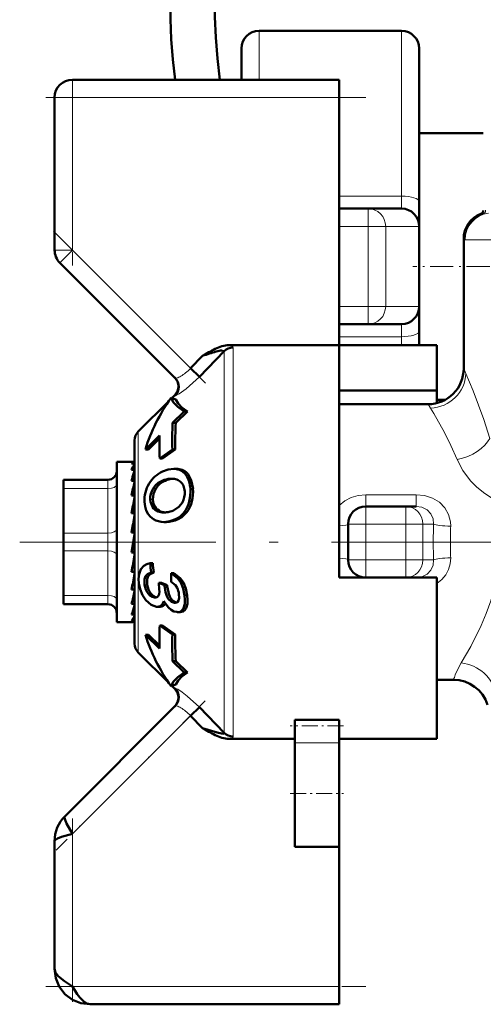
# Model space of a CAD drawing. Extents: x -1351 to 1763, y -1300 to 612.
# Tile 46 of 79: x 239 to 265, y -112 to -57. Entities that reach past the tile are written whole.
import ezdxf

# ---------------------------------------------------------------- set-up
doc = ezdxf.new("R2010")
doc.units = 0
doc.linetypes.add('DASHDOT', pattern=[18.5, 12, -3, 0.5, -3])

msp = doc.modelspace()

# ---------------------------------------------------------------- linework, layer by layer
at = {"color": 7, "lineweight": 18}
for p, q in [((252.602, -60.273), (252.602, -57.523)), ((260.602, -57.523), (260.602, -66.821)), ((242.102, -61.273), (242.102, -60.273)), ((241.102, -61.273), (242.102, -61.273)), ((242.102, -61.273), (257.102, -61.273)), ((242.102, -61.273), (242.102, -69.859)), ((257.101, -66.821), (260.602, -66.821)), ((260.602, -66.821), (260.602, -67.523)), ((258.726, -67.523), (258.726, -68.523)), ((265.205, -67.809), (265.076, -67.815)), ((265.226, -67.807), (265.205, -67.809)), ((258.726, -68.523), (257.101, -68.523)), ((258.726, -68.523), (259.717, -68.523)), ((258.726, -68.523), (258.726, -70.773)), ((259.717, -68.523), (261.593, -68.523)), ((259.717, -68.523), (259.717, -73.023)), ((261.593, -68.523), (261.602, -68.523)), ((261.593, -68.523), (261.593, -73.023)), ((264.117, -69.247), (264.102, -69.22)), ((264.182, -69.273), (268.1, -69.273)), ((241.102, -69.859), (242.102, -69.859)), ((241.395, -70.566), (242.102, -69.859)), ((248.745, -76.502), (242.102, -69.859)), ((258.726, -70.773), (258.726, -73.023)), ((258.726, -73.023), (257.101, -73.023)), ((258.726, -73.023), (259.717, -73.023)), ((258.726, -74.023), (258.726, -73.023)), ((259.717, -73.023), (261.593, -73.023)), ((261.593, -73.023), (261.602, -73.023)), ((260.602, -74.023), (260.602, -74.725)), ((260.602, -74.725), (257.101, -74.725)), ((260.602, -74.725), (260.602, -75.202)), ((250.643, -86.273), (250.643, -75.535)), ((251.138, -75.336), (251.138, -86.273)), ((264.102, -76.523), (264.223, -76.797)), ((262.237, -78.741), (262.102, -78.523)), ((245.807, -86.273), (245.807, -80.064)), ((248.107, -82.17), (247.953, -82.17)), ((244.102, -82.773), (244.102, -82.779)), ((244.102, -82.779), (244.102, -82.907)), ((244.102, -82.907), (244.102, -83.273)), ((247.311, -82.824), (247.158, -82.824)), ((248.658, -82.531), (248.507, -82.531)), ((244.102, -83.273), (241.602, -83.273)), ((244.102, -85.773), (244.102, -83.273)), ((246.793, -83.27), (246.642, -83.27)), ((248.884, -83.28), (248.736, -83.28)), ((258.602, -83.616), (258.602, -84.273)), ((258.602, -83.616), (261.428, -83.616)), ((261.428, -83.616), (261.428, -84.273)), ((246.626, -83.89), (246.477, -83.89)), ((248.82, -83.991), (248.673, -83.991)), ((246.753, -84.303), (246.606, -84.303)), ((247.064, -84.552), (246.918, -84.552)), ((248.535, -84.598), (248.39, -84.598)), ((258.602, -84.273), (258.602, -85.273)), ((260.847, -85.273), (260.847, -84.273)), ((248.053, -84.987), (247.907, -84.987)), ((257.602, -85.273), (258.602, -85.273)), ((258.602, -85.273), (258.602, -87.273)), ((260.847, -85.273), (258.602, -85.273)), ((260.847, -87.273), (260.847, -85.273)), ((260.847, -85.273), (261.809, -85.273)), ((262.411, -85.273), (261.809, -85.273)), ((261.809, -85.273), (261.809, -87.273)), ((241.602, -85.773), (244.102, -85.773)), ((244.102, -85.773), (244.102, -86.773)), ((245.807, -86.273), (245.807, -92.482)), ((250.643, -97.011), (250.643, -86.273)), ((251.138, -86.273), (251.138, -97.211)), ((244.102, -86.773), (241.602, -86.773)), ((244.102, -89.273), (244.102, -86.773)), ((257.602, -87.273), (258.602, -87.273)), ((258.602, -87.273), (260.847, -87.273)), ((258.602, -88.273), (258.602, -87.273)), ((260.847, -87.273), (261.809, -87.273)), ((260.847, -87.273), (260.847, -88.273)), ((261.809, -87.273), (262.411, -87.273)), ((248.346, -88.548), (248.199, -88.548)), ((246.315, -88.678), (246.165, -88.678)), ((247.442, -88.828), (247.293, -88.828)), ((241.602, -89.273), (244.102, -89.273)), ((244.102, -89.273), (244.102, -89.773)), ((246.512, -89.173), (246.361, -89.173)), ((246.779, -89.393), (246.71, -89.393)), ((247.909, -89.691), (247.838, -89.691)), ((248.561, -89.273), (248.413, -89.273)), ((248.505, -89.986), (248.353, -89.986)), ((247.855, -94.53), (247.865, -94.527)), ((242.102, -102.687), (248.745, -96.044)), ((257.102, -97.559), (254.602, -97.559)), ((242.102, -111.273), (242.102, -102.687)), ((257.102, -111.273), (242.102, -111.273))]:
    msp.add_line(p, q, dxfattribs=at)
at = {"color": 7, "lineweight": 50}
for p, q in [((260.602, -57.523), (252.602, -57.523)), ((251.602, -60.273), (251.602, -58.523)), ((261.602, -58.523), (261.602, -67.12)), ((242.102, -60.273), (257.102, -60.273)), ((257.102, -60.273), (257.102, -61.273)), ((241.102, -69.859), (241.102, -61.273)), ((257.102, -61.273), (257.102, -75.202)), ((261.602, -63.273), (261.602, -70.773)), ((265.206, -63.273), (261.602, -63.273)), ((258.726, -67.523), (257.101, -67.523)), ((258.726, -67.523), (260.602, -67.523)), ((261.602, -67.12), (261.602, -68.523)), ((261.602, -68.523), (261.602, -73.023)), ((264.102, -69.22), (264.102, -76.523)), ((241.395, -70.566), (247.883, -77.055)), ((261.602, -70.773), (261.602, -75.202)), ((261.602, -73.023), (261.602, -74.427)), ((258.726, -74.023), (257.101, -74.023)), ((258.726, -74.023), (260.602, -74.023)), ((261.602, -74.427), (261.602, -75.202)), ((257.102, -75.202), (250.911, -75.202)), ((257.102, -86.273), (257.102, -75.202)), ((257.102, -75.202), (262.602, -75.202)), ((262.602, -75.202), (262.602, -77.755)), ((249.42, -75.804), (248.745, -76.502)), ((250.643, -75.535), (249.24, -76.979)), ((249.595, -75.701), (249.42, -75.804)), ((249.772, -75.6), (249.595, -75.701)), ((250.643, -75.535), (250.645, -75.522)), ((249.24, -76.979), (248.745, -76.502)), ((247.692, -78.179), (247.855, -78.016)), ((257.102, -77.755), (262.602, -77.755)), ((262.602, -77.755), (262.602, -78.46)), ((245.807, -80.064), (247.536, -78.335)), ((247.656, -78.165), (247.653, -78.167)), ((247.915, -78.264), (247.656, -78.165)), ((262.102, -78.523), (257.102, -78.523)), ((263.071, -78.273), (262.602, -78.273)), ((247.737, -79.567), (248.384, -78.94)), ((248.566, -78.94), (247.918, -79.567)), ((248.566, -78.94), (248.384, -78.94)), ((247.737, -79.567), (247.918, -79.567)), ((247.008, -80.277), (246.208, -81.062)), ((245.602, -91.987), (245.602, -80.559)), ((247.005, -80.455), (246.384, -81.062)), ((246.384, -81.062), (246.208, -81.062)), ((247.723, -81.073), (247.011, -81.573)), ((247.885, -81.073), (247.173, -81.573)), ((247.885, -81.073), (247.723, -81.073)), ((244.602, -81.773), (244.602, -82.376)), ((245.58, -81.773), (244.602, -81.773)), ((245.602, -81.859), (245.425, -81.859)), ((245.58, -81.773), (245.602, -81.775)), ((247.011, -81.573), (247.173, -81.573)), ((244.602, -82.376), (244.602, -90.773)), ((245.602, -82.214), (245.425, -82.214)), ((245.563, -82.376), (245.602, -82.272)), ((247.953, -82.159), (247.799, -82.159)), ((241.602, -82.773), (244.102, -82.773)), ((241.602, -82.907), (241.602, -82.773)), ((241.602, -83.273), (241.602, -82.907)), ((245.602, -82.825), (245.425, -82.825)), ((245.602, -82.7), (245.596, -82.825)), ((247.598, -82.717), (247.68, -82.714)), ((247.598, -82.717), (247.75, -82.717)), ((241.602, -85.773), (241.602, -83.273)), ((245.602, -83.253), (245.581, -83.652)), ((245.602, -83.482), (245.589, -83.652)), ((245.602, -83.652), (245.425, -83.652)), ((245.602, -83.996), (245.559, -84.644)), ((245.602, -84.644), (245.425, -84.644)), ((245.602, -84.273), (245.584, -84.273)), ((247.383, -84.604), (247.362, -84.606)), ((258.602, -84.273), (260.847, -84.273)), ((260.847, -84.273), (261.428, -84.273)), ((245.602, -84.883), (245.521, -85.739)), ((247.388, -85.149), (247.242, -85.149)), ((257.602, -87.273), (257.602, -85.273)), ((241.602, -85.773), (241.602, -86.773)), ((245.602, -85.739), (245.425, -85.739)), ((245.425, -86.867), (245.602, -85.867)), ((257.102, -88.273), (257.102, -86.273)), ((241.602, -89.273), (241.602, -86.773)), ((245.425, -86.814), (245.513, -86.814)), ((245.602, -86.867), (245.425, -86.867)), ((245.602, -86.856), (245.513, -86.814)), ((245.531, -87.387), (245.602, -87.819)), ((246.621, -87.471), (246.476, -87.471)), ((245.602, -87.957), (245.425, -87.957)), ((246.681, -87.989), (246.534, -87.989)), ((247.803, -88.03), (247.657, -88.03)), ((245.602, -88.273), (245.564, -88.273)), ((245.602, -88.685), (245.565, -88.266)), ((245.602, -88.415), (245.571, -88.415)), ((247.283, -88.697), (246.958, -88.577)), ((247.105, -88.577), (246.958, -88.577)), ((247.105, -88.577), (247.431, -88.697)), ((262.602, -88.273), (257.102, -88.273)), ((261.428, -88.273), (261.342, -88.273)), ((262.602, -97.344), (262.602, -88.273)), ((245.602, -88.942), (245.425, -88.942)), ((245.602, -89.4), (245.584, -89.122)), ((247.431, -88.697), (247.283, -88.697)), ((247.999, -88.851), (248.003, -88.86)), ((241.602, -89.273), (241.602, -89.773)), ((246.746, -89.395), (246.71, -89.393)), ((247.875, -89.693), (247.838, -89.691)), ((244.102, -89.773), (241.602, -89.773)), ((245.602, -89.759), (245.425, -89.759)), ((245.602, -89.918), (245.598, -89.851)), ((246.884, -89.913), (246.836, -89.91)), ((247.038, -89.913), (246.884, -89.913)), ((248.016, -90.212), (247.966, -90.209)), ((248.169, -90.212), (248.016, -90.212)), ((245.48, -90.773), (244.602, -90.773)), ((245.602, -90.357), (245.425, -90.357)), ((245.602, -90.699), (245.425, -90.699)), ((245.602, -90.762), (245.535, -90.762)), ((247.011, -90.973), (247.723, -91.473)), ((247.173, -90.973), (247.011, -90.973)), ((247.173, -90.973), (247.885, -91.473)), ((246.208, -91.485), (247.008, -92.269)), ((246.384, -91.485), (246.208, -91.485)), ((246.384, -91.485), (247.005, -92.092)), ((247.885, -91.473), (247.723, -91.473)), ((245.807, -92.482), (247.536, -94.212)), ((247.737, -92.979), (248.384, -93.606)), ((247.918, -92.979), (247.737, -92.979)), ((247.918, -92.979), (248.566, -93.606)), ((248.566, -93.606), (248.384, -93.606)), ((263.536, -94.023), (262.602, -94.023)), ((247.653, -94.379), (247.656, -94.381)), ((247.656, -94.381), (247.915, -94.283)), ((247.692, -94.367), (247.855, -94.53)), ((247.883, -95.492), (241.688, -101.687)), ((248.745, -96.044), (249.24, -95.567)), ((249.24, -95.567), (250.643, -97.011)), ((249.42, -96.743), (248.745, -96.044)), ((254.602, -96.27), (257.102, -96.27)), ((254.602, -96.27), (254.602, -96.606)), ((257.102, -96.27), (257.102, -96.606)), ((249.42, -96.743), (249.595, -96.845)), ((249.595, -96.845), (249.772, -96.946)), ((254.602, -96.606), (254.602, -97.559)), ((257.102, -96.606), (257.102, -97.559)), ((250.911, -97.344), (254.602, -97.344)), ((257.102, -97.344), (262.602, -97.344)), ((254.602, -100.421), (254.602, -97.559)), ((257.102, -100.421), (257.102, -97.559)), ((254.602, -103.421), (254.602, -100.421)), ((257.102, -103.421), (257.102, -100.421)), ((241.102, -103.102), (241.102, -110.273)), ((254.602, -103.421), (257.102, -103.421)), ((257.102, -103.421), (257.102, -111.273)), ((257.102, -111.273), (257.102, -112.273)), ((257.102, -112.273), (243.102, -112.273))]:
    msp.add_line(p, q, dxfattribs=at)
at = {"color": 7, "linetype": 'DASHDOT', "lineweight": 18, "ltscale": 0.257589}
msp.add_line((242.102, -60.415), (242.102, -70.718), dxfattribs=at)
at = {"color": 7, "linetype": 'DASHDOT', "lineweight": 18, "ltscale": 0.450015}
msp.add_line((258.602, -61.273), (240.601, -61.273), dxfattribs=at)
at = {"color": 7, "linetype": 'DASHDOT', "lineweight": 18, "ltscale": 0.30237}
msp.add_line((241.036, -68.793), (249.588, -77.345), dxfattribs=at)
at = {"color": 7, "linetype": 'DASHDOT', "lineweight": 18, "ltscale": 0.108127}
msp.add_line((265.566, -70.773), (261.241, -70.773), dxfattribs=at)
at = {"color": 7, "linetype": 'DASHDOT', "lineweight": 18, "ltscale": 0.067371}
msp.add_line((258.377, -85.273), (261.072, -85.273), dxfattribs=at)
at = {"color": 7, "linetype": 'DASHDOT', "lineweight": 18, "ltscale": 0.06}
for p, q in [((258.602, -87.473), (258.602, -85.073)), ((260.847, -87.473), (260.847, -85.073))]:
    msp.add_line(p, q, dxfattribs=at)
at = {"color": 7, "linetype": 'DASHDOT', "lineweight": 18}
msp.add_line((268.674, -86.273), (239.14, -86.273), dxfattribs=at)
at = {"color": 7, "linetype": 'DASHDOT', "lineweight": 18, "ltscale": 0.067386}
msp.add_line((261.072, -87.273), (258.377, -87.273), dxfattribs=at)
at = {"color": 7, "linetype": 'DASHDOT', "lineweight": 18, "ltscale": 0.296716}
msp.add_line((249.575, -95.215), (241.182, -103.607), dxfattribs=at)
at = {"color": 7, "linetype": 'DASHDOT', "lineweight": 18, "ltscale": 0.075015}
msp.add_line((257.352, -96.606), (254.351, -96.606), dxfattribs=at)
at = {"color": 7, "linetype": 'DASHDOT', "lineweight": 18, "ltscale": 0.075}
msp.add_line((254.352, -100.421), (257.352, -100.421), dxfattribs=at)
at = {"color": 7, "linetype": 'DASHDOT', "lineweight": 18, "ltscale": 0.257574}
msp.add_line((242.102, -101.829), (242.102, -112.132), dxfattribs=at)
at = {"color": 7, "linetype": 'DASHDOT', "lineweight": 18, "ltscale": 0.45}
msp.add_line((240.602, -111.273), (258.602, -111.273), dxfattribs=at)
at = {"color": 7, "lineweight": 18}
for points in [[(250.645, -75.522), (250.64, -75.509), (250.632, -75.503), (250.607, -75.494), (250.515, -75.496)], [(264.223, -76.797), (264.638, -77.78), (265.232, -79.378), (265.569, -80.445)], [(249.24, -76.979), (248.496, -77.662), (248.113, -77.94), (247.964, -78.023), (247.901, -78.045), (247.889, -78.044), (247.883, -78.041)], [(247.883, -77.055), (247.887, -77.058), (247.9, -77.062), (247.918, -77.063), (247.987, -77.049)], [(263.737, -81.64), (263.384, -80.84), (263.022, -80.116), (262.426, -79.052), (262.237, -78.741)], [(265.794, -83.889), (265.212, -83.497), (264.832, -83.175), (264.489, -82.825), (264.054, -82.251), (263.737, -81.64)], [(257.102, -84.216), (257.413, -83.963), (257.772, -83.776), (258.178, -83.656), (258.602, -83.616)], [(261.428, -83.616), (261.9, -83.664), (262.349, -83.809), (262.735, -84.042), (263.048, -84.359), (263.257, -84.729), (263.362, -85.138), (263.372, -85.387)], [(262.411, -85.273), (262.383, -84.963), (262.257, -84.682), (262.041, -84.459), (261.755, -84.32), (261.428, -84.273)], [(263.964, -93.07), (264.497, -92.145), (265.08, -90.973), (265.363, -90.302), (265.624, -89.579), (265.844, -88.824), (266.019, -88.019), (266.135, -87.152), (266.174, -86.273)], [(261.428, -88.273), (261.757, -88.226), (262.047, -88.082), (262.261, -87.859), (262.384, -87.576), (262.411, -87.273)], [(263.372, -87.159), (263.35, -87.494), (263.258, -87.816), (263.097, -88.117), (262.877, -88.38), (262.602, -88.599)], [(263.626, -93.751), (263.89, -93.199), (263.964, -93.07)], [(247.883, -94.505), (247.889, -94.502), (247.909, -94.503), (248.023, -94.553), (248.275, -94.716), (248.565, -94.94), (249.24, -95.567)], [(247.987, -95.498), (247.924, -95.484), (247.902, -95.484), (247.888, -95.488), (247.883, -95.492)], [(251.138, -97.211), (251.135, -97.231), (251.128, -97.244), (251.104, -97.269), (250.965, -97.33), (250.911, -97.344)]]:
    msp.add_lwpolyline(points, dxfattribs=at)
at = {"color": 7, "lineweight": 50}
for points in [[(247.656, -78.165), (247.777, -78.406), (248.025, -78.666), (248.384, -78.94)], [(247.915, -78.264), (248.041, -78.476), (248.261, -78.703), (248.566, -78.94)], [(247.176, -82.309), (247.492, -82.198), (247.799, -82.159)], [(248.658, -82.531), (248.789, -82.8), (248.884, -83.28)], [(246.793, -83.27), (246.66, -83.571), (246.626, -83.89)], [(246.663, -84.99), (246.499, -84.866), (246.365, -84.705), (246.259, -84.503), (246.191, -84.272), (246.157, -84.013)], [(246.607, -84.303), (246.493, -84.02), (246.477, -83.89)], [(246.626, -83.89), (246.664, -84.114), (246.753, -84.303)], [(248.288, -84.043), (248.09, -84.298), (247.793, -84.492)], [(247.907, -84.987), (247.574, -85.107), (247.242, -85.149)], [(245.847, -88.61), (245.826, -88.337), (245.848, -88.082), (245.949, -87.803), (246.123, -87.609), (246.287, -87.52), (246.476, -87.471)], [(246.165, -88.678), (246.164, -88.365), (246.22, -88.2), (246.322, -88.078), (246.534, -87.989)], [(246.681, -87.989), (246.468, -88.079), (246.367, -88.199), (246.313, -88.363), (246.315, -88.678)], [(247.657, -88.03), (248.018, -88.307), (248.199, -88.548)], [(247.803, -88.03), (248.165, -88.307), (248.346, -88.548)], [(247.651, -88.515), (247.891, -88.699), (247.999, -88.851)], [(248.199, -88.548), (248.338, -88.892), (248.413, -89.273)], [(248.346, -88.548), (248.486, -88.892), (248.561, -89.273)], [(246.24, -89.547), (246.045, -89.261), (245.914, -88.928), (245.847, -88.61)], [(246.996, -89.059), (246.979, -89.198), (246.926, -89.311)], [(247.838, -89.691), (247.67, -89.638), (247.494, -89.466), (247.415, -89.319), (247.339, -89.087), (247.293, -88.828)], [(247.442, -88.828), (247.518, -89.192), (247.606, -89.402), (247.724, -89.564), (247.944, -89.684)], [(246.836, -89.91), (246.536, -89.804), (246.24, -89.547)], [(246.71, -89.393), (246.579, -89.358), (246.457, -89.278), (246.361, -89.173)], [(246.512, -89.173), (246.64, -89.303), (246.816, -89.386)], [(247.252, -89.595), (247.148, -89.794), (247.03, -89.884), (246.884, -89.913)], [(247.966, -90.209), (247.806, -90.173), (247.652, -90.092), (247.502, -89.963), (247.37, -89.797), (247.252, -89.595)], [(248.092, -89.189), (248.102, -89.428), (248.074, -89.56), (248.012, -89.649), (247.951, -89.682), (247.875, -89.693)], [(248.413, -89.273), (248.432, -89.516), (248.421, -89.744), (248.353, -89.986)], [(248.561, -89.273), (248.581, -89.517), (248.571, -89.744), (248.505, -89.986)], [(248.353, -89.986), (248.264, -90.116), (248.141, -90.192), (248.016, -90.212)], [(248.505, -89.986), (248.43, -90.1), (248.332, -90.176), (248.169, -90.212)], [(248.384, -93.606), (248.025, -93.881), (247.777, -94.14), (247.656, -94.381)], [(248.566, -93.606), (248.261, -93.844), (248.041, -94.07), (247.915, -94.283)], [(250.643, -97.011), (250.645, -97.027), (250.639, -97.038), (250.625, -97.047), (250.591, -97.054), (250.492, -97.048), (250.238, -96.993), (249.42, -96.743)], [(241.688, -101.687), (241.665, -101.734), (241.663, -101.777), (241.688, -101.89), (241.774, -102.096), (242.102, -102.687)], [(242.102, -102.687), (241.49, -102.861), (241.272, -102.945), (241.148, -103.021), (241.112, -103.063), (241.102, -103.102)], [(241.102, -110.273), (241.156, -110.483), (241.307, -110.688), (241.654, -110.978), (242.102, -111.273)], [(243.102, -112.273), (242.58, -112.21), (242.1, -112.017), (241.678, -111.697), (241.358, -111.275), (241.165, -110.795), (241.102, -110.273)], [(242.102, -111.273), (242.378, -111.694), (242.52, -111.884), (242.724, -112.102), (242.906, -112.226), (243.102, -112.273)]]:
    msp.add_lwpolyline(points, dxfattribs=at)
for centre, radius, start, end in [((281.602, -55.973), 34, 126.8713, 187.2665), ((281.602, -55.973), 31.5, 120.2908, 187.8467), ((252.602, -58.523), 1, 90, 180), ((260.602, -58.523), 1, 0, 90), ((242.102, -61.273), 1, 90, 180), ((260.602, -68.523), 1, 0, 90), ((265.602, -69.22), 1.5, 110.5177, 180), ((265.006, -67.628), 0.2, 290.5167, 0), ((242.102, -69.859), 1, 180, 225), ((260.602, -73.023), 1, 270, 360), ((251.275, -77.758), 2.608, 107.0469, 115.9661), ((250.929, -76.607), 1.405, 90.7149, 107.301), ((253.334, -87.2), 12.05, 106.9807, 108.9565), ((252.726, -80.858), 6.03, 115.4614, 119.329), ((253.226, -86.629), 11.472, 105.3248, 107.295), ((250.883, -77.971), 2.503, 98.4471, 105.9728), ((262.102, -76.523), 2, 269.9989, 0.0007), ((247.361, -77.521), 0.699, 314.9437, 45.0571), ((247.388, -77.548), 0.699, 315.0791, 44.8933), ((273.629, -80.541), 25.911, 177.8474, 181.1783), ((270.705, -80.794), 22.821, 176.9184, 180.701), ((246.302, -80.559), 0.7, 135, 180), ((274.585, -80.847), 27.583, 178.8161, 181.5088), ((246.737, -82.699), 1.397, 144.3579, 159.7069), ((244.102, -82.273), 0.5, 270, 360), ((251.8, -84.535), 6.6, 160.9015, 164.979), ((247.876, -83.855), 1.697, 114.3516, 149.2914), ((247.8, -83.242), 1.083, 81.8686, 90.0638), ((247.954, -83.236), 1.077, 81.8482, 90.0644), ((247.856, -82.923), 0.759, 31.0334, 82.6172), ((248.01, -82.917), 0.753, 30.7994, 82.5875), ((261.988, -87.185), 16.935, 165.3751, 167.9594), ((247.879, -83.904), 1.725, 147.9641, 183.6481), ((247.612, -83.874), 1.143, 113.3749, 148.1347), ((247.763, -83.876), 1.144, 113.2778, 148.0518), ((247.662, -83.936), 1.221, 93.002, 114.3788), ((247.814, -83.932), 1.217, 92.9942, 114.42), ((247.688, -83.586), 0.872, 75.485, 90.5), ((247.739, -83.393), 0.673, 50.7039, 75.5964), ((247.754, -83.365), 0.641, 23.502, 50.2025), ((247.527, -83.838), 1.051, 147.3056, 182.8145), ((247.286, -83.511), 1.134, 332.0162, 4.4184), ((247.465, -83.482), 0.954, 3.5095, 22.9776), ((246.484, -83.441), 2.257, 345.9018, 4.0929), ((246.622, -83.435), 2.267, 345.8077, 3.924), ((285.253, -92.105), 40.521, 168.1124, 169.3901), ((247.081, -83.62), 1.634, 323.2374, 346.8968), ((247.223, -83.616), 1.639, 323.1908, 346.791), ((247.176, -83.911), 0.691, 214.5532, 248.0744), ((247.327, -83.903), 0.7, 214.9673, 247.9657), ((247.233, -83.771), 0.843, 248.0516, 270.2494), ((247.368, -83.832), 0.781, 247.0842, 265.7139), ((247.239, -83.571), 1.043, 269.844, 276.7921), ((247.221, -83.199), 1.414, 276.546, 293.8475), ((247.371, -83.829), 1.276, 294.879, 322.9638), ((247.515, -83.827), 1.278, 294.8674, 322.9241), ((258.602, -85.273), 1, 90, 180), ((351.752, -104.491), 107.967, 169.47259, 169.99766), ((247.239, -84.029), 1.121, 239.099, 270.1949), ((158.11, -71.477), 88.858, 349.31117, 349.94255), ((260.991, -86.086), 14.581, 185.4513, 187.5), ((260.851, -86.088), 14.297, 185.5502, 187.6401), ((258.602, -87.273), 1, 180, 270), ((263.06, -88.471), 15.409, 178.36, 180.1652), ((211.091, -81.504), 35.131, 347.7764, 349.2178), ((241.789, -89.245), 5.211, 2.0456, 7.3606), ((231.454, -85.937), 14.485, 344.6995, 347.6108), ((247.193, -88.561), 1.034, 186.4912, 216.3347), ((247.347, -88.556), 1.038, 186.7407, 216.4847), ((249.032, -88.622), 1.75, 182.4619, 186.7586), ((249.178, -88.617), 1.749, 182.6366, 186.9374), ((246.865, -89.345), 1.237, 7.2463, 23.0567), ((246.759, -89.184), 0.21, 266.3771, 322.7086), ((244.102, -90.273), 0.5, 0, 90), ((240.914, -88.539), 4.865, 338.0434, 344.4913), ((247.047, -89.581), 0.331, 268.3817, 330.4584), ((244.643, -90.03), 1.031, 319.4671, 338.3736), ((245.47, -90.587), 0.187, 273.0522, 314.5382), ((274.585, -91.699), 27.583, 178.4912, 181.1839), ((273.629, -92.006), 25.911, 178.8217, 182.1526), ((270.538, -91.756), 22.654, 179.2848, 183.0955), ((246.302, -91.987), 0.7, 180, 225.0002), ((263.536, -96.023), 2, 17.4522, 90.0026), ((247.36, -95.025), 0.7, 315, 45), ((247.388, -94.999), 0.699, 315.107, 44.9208), ((252.74, -91.661), 6.061, 240.6797, 244.5274), ((251.275, -94.791), 2.605, 244.0246, 252.9518), ((250.931, -95.925), 1.42, 252.7813, 269.1886), ((243.086, -103.095), 1.984, 134.808, 180.192), ((243.086, -103.095), 1.984, 134.808, 180.192)]:
    msp.add_arc(centre, radius, start, end, dxfattribs=at)
at = {"color": 7, "lineweight": 18}
for centre, radius, start, end in [((265.619, -69.253), 1.502, 105.9772, 179.784), ((265.141, -67.624), 0.196, 289.2011, 2.0769), ((264.172, -69.2), 0.073, 220.243, 277.8347), ((250.789, -75.838), 0.647, 63.5451, 79.0873), ((247.485, -75.735), 1.409, 295.0627, 300.3745), ((247.083, -75.074), 2.183, 300.7019, 309.3191), ((246.642, -74.535), 2.88, 309.3153, 316.9074), ((247.75, -76.313), 0.773, 287.8821, 295.4261), ((247.848, -78.051), 0.0363, 16.1796, 79.3427), ((292.865, -86.272), 30.471, 178.1216, 180.0023), ((287.263, -86.272), 23.907, 177.8793, 180.0025), ((292.865, -86.274), 30.471, 179.9977, 181.8784), ((287.263, -86.274), 23.907, 179.9975, 182.1207), ((266.862, -94.978), 3.46, 159.234, 163.9897), ((247.844, -94.492), 0.041, 300.8924, 341.9736), ((247.75, -96.233), 0.773, 64.5743, 72.1168), ((247.484, -96.813), 1.411, 59.6306, 64.9319), ((247.086, -97.469), 2.179, 50.6703, 59.3049), ((246.641, -98.012), 2.88, 43.0924, 50.6834)]:
    msp.add_arc(centre, radius, start, end, dxfattribs=at)
for centre, major_axis, ratio, start_param, end_param in [((260.602, -67.12), (-1, 0), 0.298246, 3.141593, 4.712389), ((258.726, -68.523), (0, 1), 0.991228, 4.712389, 6.283185), ((260.602, -68.523), (0, 1), 0.991228, 4.712389, 6.283185), ((265.675, -69.273), (0, 1.5), 0.995414, 0.123342, 1.570796), ((258.726, -73.023), (0, -1), 0.991228, 0, 1.570796), ((260.602, -73.023), (0, -1), 0.991228, 0, 1.570796), ((260.602, -74.427), (-1, 0), 0.298246, 1.570796, 3.141593), ((247.81, -75.707), (3.327, 0.378), 0.129171, 6.267853, 6.460295), ((262.237, -76.797), (1.797, 0.878), 0.965578, 4.271437, 5.814526), ((263.737, -80.445), (1.901, 0.62), 0.578335, 4.525901, 5.769568), ((244.102, -83.023), (0.5, 0), 0.5, 4.712389, 6.283185), ((260.847, -85.273), (0, 1), 0.961524, 4.712389, 6.283185), ((256.602, -85.273), (1, 0), 0.114286, 5.235987, 6.283185), ((263.372, -85.273), (0.999, -0.033), 0.114225, 3.421775, 4.716143), ((244.102, -85.523), (0.5, 0), 0.5, 4.712389, 6.283185), ((244.102, -87.023), (-0.5, 0), 0.5, 3.141593, 4.712389), ((256.602, -87.273), (1, 0), 0.114286, 0, 1.047198), ((260.847, -87.273), (0, 1), 0.961524, 3.141593, 4.712389), ((263.372, -87.273), (0.999, 0.033), 0.114225, 1.567042, 2.86141), ((244.102, -89.523), (-0.5, 0), 0.5, 3.141593, 4.712389), ((263.964, -94.823), (1.8, -0.872), 0.854078, 0.516239, 1.963331)]:
    msp.add_ellipse(centre, major_axis=major_axis, ratio=ratio, start_param=start_param, end_param=end_param, dxfattribs=at)
at = {"color": 7, "lineweight": 50}
for centre, major_axis, ratio, start_param, end_param in [((251.138, -76.016), (-0.7, 0), 0.972233, 4.712389, 5.497789), ((397.061, -121.987), (150.941, -40.616), 0.245499, 3.050478, 3.133214), ((245.513, -84.996), (-0.07, -3.222), 0.207287, 3.146101, 3.376799), ((205.28, -117.13), (43.151, 34.704), 0.149322, 6.179433, 6.267529), ((251.414, -69.573), (-4.326, -15.536), 0.258625, 0.071828, 0.216579), ((397.06, -50.56), (150.94, 40.616), 0.2455, 3.149971, 3.232707), ((251.138, -96.53), (-0.7, 0), 0.972234, 0.785397, 1.570796)]:
    msp.add_ellipse(centre, major_axis=major_axis, ratio=ratio, start_param=start_param, end_param=end_param, dxfattribs=at)

doc.saveas('drawing.dxf')
